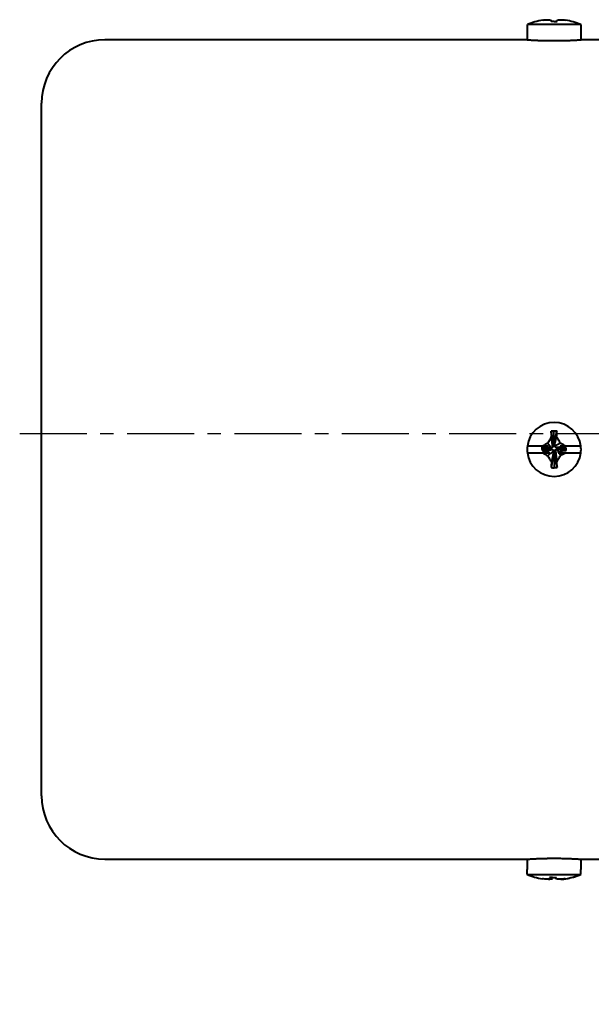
# Model space of a CAD drawing. Header units: inches. Extents: x -753 to 5070, y -3075 to 1581.
# Tile 170 of 178: x 4534 to 4588, y 885 to 978. Entities that reach past the tile are written whole.
import ezdxf

# ---------------------------------------------------------------- set-up
doc = ezdxf.new("R2010")
doc.units = ezdxf.units.IN
doc.header["$LTSCALE"] = 10
doc.header["$MEASUREMENT"] = 0
doc.linetypes.add('CENTER', pattern=[10.16, 6.35, -1.27, 1.27, -1.27])
doc.layers.add('3中心线层', color=1, linetype='CENTER')
doc.layers.add('7标注层', color=4, linetype='Continuous')
doc.layers.add('图层2', color=4, linetype='Continuous', lineweight=40)
doc.styles.add('PC_TEXTSTYLE', font='isocp.shx', dxfattribs={"width": 0.8, "bigfont": 'HZFS.SHX'})
doc.styles.add('TH_GBDIM', font='romans.shx', dxfattribs={"width": 0.8, "bigfont": 'gbcbig.shx'})
doc.dimstyles.new('角度标注', dxfattribs={"dimtxt": 3.5, "dimasz": 3, "dimexe": 2, "dimexo": 0, "dimgap": 1, "dimtad": 1, "dimtih": 1, "dimtoh": 1, "dimdsep": 46, "dimtxsty": 'PC_TEXTSTYLE', "dimsah": 1, "dimcen": 0.09, "dimclrd": 4, "dimclrt": 3, "dimadec": 0, "dimazin": 0, "dimtfac": 0.7, "dimtmove": 0, "dimatfit": 0, "dimfxl": 1, "dimtzin": 0, "dimarcsym": 0})

# ---------------------------------------------------------------- blocks, each defined once
blk = doc.blocks.new('*D538')
at = {"layer": '7标注层', "color": 0, "lineweight": -2, "transparency": 16777216}
blk.add_line((4705.559, 895.466), (4695.283, 884.721), dxfattribs=at)
at = {"layer": '7标注层', "color": 4, "lineweight": -2, "transparency": 16777216}
for start, end in [(182.36414, 199.96086), (206.393, 223.91246)]:
    blk.add_arc((4746.922, 938.714), 72.711, start, end, dxfattribs=at)
at = {"layer": '7标注层', "color": 4, "transparency": 16777216}
for points in [[(4673.772, 935.704), (4674.772, 935.725), (4674.21, 938.714)], [(4694.894, 888.638), (4694.188, 887.93), (4696.665, 886.166)]]:
    blk.add_solid(points, dxfattribs=at)
at = {"layer": 'Defpoints', "color": 0, "transparency": 16777216}
for p in [(4573.246, 938.714), (4746.922, 938.714), (4799.676, 938.714), (4676.83, 919.374), (4705.559, 895.466)]:
    blk.add_point(p, dxfattribs=at)
at = {"layer": '7标注层', "color": 3, "transparency": 16777216, "insert": (4680.059, 910.142), "char_height": 5.5, "attachment_point": 5, "style": 'TH_GBDIM'}
blk.add_mtext('45%%d', dxfattribs=at)

msp = doc.modelspace()

# ---------------------------------------------------------------- linework, layer by layer
at = {"layer": '3中心线层', "ltscale": 0.1}
msp.add_line((4533.851, 938.714), (4799.676, 938.714), dxfattribs=at)
at = {"layer": '图层2', "color": 0}
for p, q in [((4581.872, 976.924), (4581.892, 976.924)), ((4581.872, 976.924), (4581.872, 975.947)), ((4581.892, 976.924), (4581.892, 977.399)), ((4586.952, 977.399), (4581.892, 977.399)), ((4586.952, 977.399), (4586.952, 976.924)), ((4586.972, 976.924), (4586.952, 976.924)), ((4586.972, 975.949), (4586.972, 976.924)), ((4581.903, 975.949), (4541.922, 975.949)), ((4588.922, 975.949), (4586.972, 975.949)), ((4535.922, 904.449), (4535.922, 969.949)), ((4584.363, 937.795), (4584.414, 938.943)), ((4583.325, 937.518), (4581.892, 937.518)), ((4581.892, 936.88), (4583.346, 936.88)), ((4583.274, 937.409), (4583.274, 937.218)), ((4584.039, 937.301), (4583.274, 937.409)), ((4584.039, 937.237), (4583.274, 937.218)), ((4584.039, 937.237), (4584.039, 937.301)), ((4584.358, 937.683), (4584.422, 937.683)), ((4584.486, 936.918), (4584.422, 936.918)), ((4584.804, 937.365), (4584.804, 937.301)), ((4584.95, 937.349), (4585.569, 937.282)), ((4585.501, 936.88), (4586.952, 936.88)), ((4586.952, 937.518), (4585.515, 937.518)), ((4585.569, 937.091), (4585.569, 937.282)), ((4584.481, 936.792), (4584.429, 935.474)), ((4541.922, 898.449), (4562.422, 898.449)), ((4562.422, 898.449), (4581.872, 898.449)), ((4581.872, 898.449), (4581.872, 897.474)), ((4586.94, 898.449), (4588.922, 898.449)), ((4586.972, 897.474), (4586.972, 898.451)), ((4581.874, 897.474), (4581.872, 897.474)), ((4581.874, 896.999), (4581.874, 897.474)), ((4581.874, 896.999), (4586.916, 896.999)), ((4586.916, 897.474), (4586.916, 896.999)), ((4586.972, 897.474), (4586.916, 897.474)), ((4586.97, 896.999), (4586.97, 897.474))]:
    msp.add_line(p, q, dxfattribs=at)
for centre, radius, start, end in [((4584.422, 971.149), 6.742, 99.18112, 112.03874), ((4584.422, 971.149), 6.742, 67.96126, 80.79176), ((4541.922, 969.949), 6, 90, 180), ((4584.422, 937.199), 2.55, 7.18076, 172.81924), ((4584.422, 937.199), 2.55, 172.81924, 187.18076), ((4584.422, 937.199), 2.55, 187.18076, 352.81924), ((4584.422, 937.199), 2.55, 352.81924, 7.18076), ((4541.922, 904.449), 6, 180, 270)]:
    msp.add_arc(centre, radius, start, end, dxfattribs=at)
for centre, major_axis, ratio, start_param, end_param in [((4584.422, 972.988), (-6.112, 0), 0.766866, 4.71119, 4.758433), ((4584.422, 935.226), (6.292, 0), 0.590825, 1.526208, 1.571988), ((4584.422, 939.396), (-6.112, 0), 0.641808, 1.524752, 1.571995), ((4584.395, 903.249), (0, 6.742), 0.996514, 2.756944, 2.980879), ((4584.395, 903.249), (0, 6.742), 0.996514, 3.301833, 3.526241), ((4584.448, 903.249), (0, -6.742), 0.996514, 0.163379, 0.384649), ((4584.605, 901.41), (6.081, 0.606), 0.764193, 4.58149, 4.628733)]:
    msp.add_ellipse(centre, major_axis=major_axis, ratio=ratio, start_param=start_param, end_param=end_param, dxfattribs=at)
for points, knots in [([(4583.346, 977.805), (4583.426, 977.816), (4583.507, 977.825), (4583.67, 977.839), (4583.752, 977.844), (4583.834, 977.847)], [0, 0, 0, 0, 0.5, 0.5, 1, 1, 1, 1]), ([(4583.834, 977.847), (4583.89, 977.843), (4583.947, 977.835), (4584.062, 977.814), (4584.12, 977.801), (4584.178, 977.784)], [0, 0, 0, 0, 0.5, 0.5, 1, 1, 1, 1]), ([(4584.669, 977.786), (4584.729, 977.802), (4584.787, 977.816), (4584.902, 977.836), (4584.959, 977.843), (4585.015, 977.847)], [0, 0, 0, 0, 0.5, 0.5, 1, 1, 1, 1]), ([(4581.872, 975.949), (4581.872, 975.949), (4581.88, 975.948), (4581.904, 975.947), (4581.924, 975.945), (4581.929, 975.945), (4581.938, 975.945), (4581.943, 975.944), (4581.958, 975.943), (4581.969, 975.943), (4582.006, 975.94), (4582.062, 975.937), (4582.133, 975.933), (4582.191, 975.929), (4582.212, 975.928), (4582.255, 975.926), (4582.278, 975.924), (4582.347, 975.92), (4582.447, 975.915), (4582.614, 975.907), (4582.737, 975.902), (4582.835, 975.897), (4582.868, 975.896), (4582.935, 975.893), (4582.969, 975.892), (4583.073, 975.888), (4583.216, 975.883), (4583.366, 975.879), (4583.482, 975.876), (4583.521, 975.875), (4583.58, 975.874), (4583.6, 975.874), (4583.64, 975.873), (4583.74, 975.871), (4583.922, 975.868), (4584.168, 975.865), (4584.335, 975.865), (4584.44, 975.865), (4584.461, 975.865), (4584.503, 975.865), (4584.566, 975.865), (4584.629, 975.865), (4584.753, 975.866), (4584.918, 975.868), (4585.079, 975.87), (4585.199, 975.873), (4585.239, 975.873), (4585.318, 975.875), (4585.357, 975.876), (4585.473, 975.879), (4585.624, 975.883), (4585.767, 975.888), (4585.87, 975.892), (4585.905, 975.893), (4585.972, 975.896), (4586.005, 975.897), (4586.103, 975.901), (4586.227, 975.907), (4586.394, 975.915), (4586.493, 975.92), (4586.552, 975.924), (4586.563, 975.924), (4586.586, 975.925), (4586.597, 975.926), (4586.629, 975.928), (4586.65, 975.929), (4586.709, 975.932), (4586.78, 975.937), (4586.837, 975.94), (4586.873, 975.943), (4586.884, 975.943), (4586.905, 975.945), (4586.914, 975.945), (4586.939, 975.947), (4586.963, 975.948), (4586.972, 975.949), (4586.972, 975.949)], [0, 0, 0, 0, 0.031159, 0.062412, 0.062412, 0.070225, 0.070225, 0.078039, 0.078039, 0.093665, 0.093665, 0.124918, 0.156171, 0.156171, 0.171797, 0.171797, 0.187424, 0.187424, 0.218677, 0.24993, 0.281183, 0.281183, 0.296809, 0.296809, 0.312436, 0.312436, 0.343688, 0.374941, 0.374941, 0.390568, 0.390568, 0.398381, 0.398381, 0.406194, 0.437447, 0.4687, 0.499953, 0.499953, 0.507766, 0.507766, 0.51558, 0.531206, 0.531206, 0.562459, 0.593712, 0.593712, 0.609338, 0.609338, 0.624965, 0.624965, 0.656218, 0.687471, 0.687471, 0.703097, 0.703097, 0.718724, 0.718724, 0.749977, 0.781229, 0.812482, 0.812482, 0.820296, 0.820296, 0.828109, 0.828109, 0.843735, 0.843735, 0.874988, 0.906241, 0.906241, 0.921868, 0.921868, 0.937494, 0.937494, 0.968747, 1, 1, 1, 1]), ([(4584.175, 938.412), (4584.115, 938.31), (4584.057, 938.207), (4583.942, 937.999), (4583.885, 937.894), (4583.829, 937.789)], [0, 0, 0, 0, 0.5, 0.5, 1, 1, 1, 1]), ([(4585.009, 937.794), (4584.953, 937.901), (4584.896, 938.007), (4584.781, 938.218), (4584.723, 938.322), (4584.665, 938.426)], [0, 0, 0, 0, 0.5, 0.5, 1, 1, 1, 1]), ([(4585.515, 937.518), (4585.431, 937.565), (4585.348, 937.611), (4585.179, 937.704), (4585.094, 937.749), (4585.009, 937.794)], [0, 0, 0, 0, 0.5, 0.5, 1, 1, 1, 1]), ([(4583.852, 937.518), (4583.805, 937.518), (4583.759, 937.518), (4583.669, 937.518), (4583.625, 937.518), (4583.494, 937.518), (4583.409, 937.518), (4583.325, 937.518)], [0, 0, 0, 0, 0.25, 0.25, 0.5, 0.5, 1, 1, 1, 1]), ([(4583.346, 936.88), (4583.426, 936.834), (4583.507, 936.788), (4583.67, 936.697), (4583.752, 936.653), (4583.834, 936.609)], [0, 0, 0, 0, 0.5, 0.5, 1, 1, 1, 1]), ([(4583.346, 936.88), (4583.461, 936.88), (4583.574, 936.88), (4583.739, 936.88), (4583.794, 936.88), (4583.901, 936.88), (4583.953, 936.88), (4584.005, 936.88)], [0, 0, 0, 0, 0.5, 0.5, 0.75, 0.75, 1, 1, 1, 1]), ([(4584.873, 936.88), (4584.929, 936.88), (4584.984, 936.88), (4585.091, 936.88), (4585.144, 936.88), (4585.3, 936.88), (4585.401, 936.88), (4585.501, 936.88)], [0, 0, 0, 0, 0.25, 0.25, 0.5, 0.5, 1, 1, 1, 1]), ([(4585.515, 937.518), (4585.427, 937.518), (4585.339, 937.518), (4585.166, 937.518), (4585.08, 937.518), (4584.996, 937.518)], [0, 0, 0, 0, 0.5, 0.5, 1, 1, 1, 1]), ([(4583.834, 936.609), (4583.89, 936.503), (4583.947, 936.398), (4584.062, 936.189), (4584.12, 936.086), (4584.178, 935.983)], [0, 0, 0, 0, 0.5, 0.5, 1, 1, 1, 1]), ([(4584.669, 935.996), (4584.729, 936.098), (4584.787, 936.2), (4584.902, 936.406), (4584.959, 936.51), (4585.015, 936.614)], [0, 0, 0, 0, 0.5, 0.5, 1, 1, 1, 1]), ([(4581.872, 898.449), (4581.872, 898.449), (4581.88, 898.449), (4581.917, 898.452), (4581.957, 898.454), (4581.987, 898.456), (4581.994, 898.457), (4582.007, 898.458), (4582.014, 898.458), (4582.035, 898.459), (4582.05, 898.46), (4582.098, 898.463), (4582.169, 898.467), (4582.255, 898.472), (4582.324, 898.476), (4582.36, 898.478), (4582.398, 898.48), (4582.424, 898.481), (4582.437, 898.482), (4582.504, 898.485), (4582.616, 898.491), (4582.801, 898.499), (4582.934, 898.504), (4583.039, 898.508), (4583.075, 898.509), (4583.147, 898.512), (4583.183, 898.513), (4583.293, 898.516), (4583.444, 898.521), (4583.6, 898.524), (4583.72, 898.527), (4583.76, 898.527), (4583.842, 898.529), (4583.883, 898.529), (4584.006, 898.531), (4584.171, 898.532), (4584.42, 898.533), (4584.587, 898.533), (4584.692, 898.532), (4584.712, 898.532), (4584.754, 898.531), (4584.817, 898.531), (4584.878, 898.53), (4585.001, 898.529), (4585.162, 898.526), (4585.319, 898.523), (4585.435, 898.52), (4585.473, 898.519), (4585.53, 898.517), (4585.549, 898.516), (4585.587, 898.515), (4585.68, 898.513), (4585.84, 898.507), (4586.041, 898.499), (4586.165, 898.494), (4586.254, 898.49), (4586.283, 898.488), (4586.339, 898.485), (4586.366, 898.484), (4586.445, 898.48), (4586.544, 898.475), (4586.63, 898.47), (4586.689, 898.466), (4586.708, 898.465), (4586.744, 898.463), (4586.761, 898.462), (4586.809, 898.459), (4586.866, 898.456), (4586.906, 898.453), (4586.931, 898.452), (4586.941, 898.451), (4586.95, 898.45), (4586.955, 898.45), (4586.957, 898.45), (4586.968, 898.449), (4586.972, 898.449), (4586.972, 898.449), (4586.972, 898.449)], [0, 0, 0, 0, 0.031247, 0.062494, 0.093741, 0.093741, 0.101553, 0.101553, 0.109365, 0.109365, 0.124988, 0.124988, 0.156235, 0.187482, 0.187482, 0.203106, 0.210918, 0.210918, 0.218729, 0.218729, 0.249977, 0.281224, 0.312471, 0.312471, 0.328094, 0.328094, 0.343718, 0.343718, 0.374965, 0.406212, 0.406212, 0.421835, 0.421835, 0.437459, 0.437459, 0.468706, 0.499953, 0.5312, 0.5312, 0.539012, 0.539012, 0.546824, 0.562447, 0.562447, 0.593694, 0.624941, 0.624941, 0.640565, 0.640565, 0.648377, 0.648377, 0.656188, 0.687436, 0.718683, 0.74993, 0.74993, 0.765553, 0.765553, 0.781177, 0.781177, 0.812424, 0.843671, 0.843671, 0.859294, 0.859294, 0.874918, 0.874918, 0.906165, 0.937412, 0.937412, 0.953036, 0.960847, 0.960847, 0.968659, 0.968659, 0.999906, 1, 1, 1, 1]), ([(4584.075, 896.611), (4584.024, 896.595), (4583.974, 896.582), (4583.877, 896.562), (4583.829, 896.555), (4583.782, 896.55)], [0, 0, 0, 0, 0.5, 0.5, 1, 1, 1, 1]), ([(4583.886, 896.551), (4583.951, 896.555), (4584.017, 896.563), (4584.149, 896.585), (4584.215, 896.599), (4584.282, 896.616)], [0, 0, 0, 0, 0.5, 0.5, 1, 1, 1, 1]), ([(4584.958, 896.55), (4584.894, 896.555), (4584.828, 896.562), (4584.696, 896.583), (4584.63, 896.597), (4584.563, 896.614)], [0, 0, 0, 0, 0.5, 0.5, 1, 1, 1, 1]), ([(4585.467, 896.593), (4585.383, 896.582), (4585.299, 896.573), (4585.129, 896.559), (4585.044, 896.554), (4584.958, 896.55)], [0, 0, 0, 0, 0.5, 0.5, 1, 1, 1, 1])]:
    msp.add_open_spline(points, degree=3, knots=knots, dxfattribs=at)
for points, degree in [([(4585.015, 977.847), (4585.178, 977.84), (4585.34, 977.826), (4585.501, 977.804)], 3), ([(4584.178, 977.784), (4584.164, 977.752), (4584.151, 977.714), (4584.141, 977.67)], 3), ([(4584.189, 977.671), (4584.178, 977.784)], 1), ([(4584.429, 977.675), (4584.523, 977.676), (4584.616, 977.675), (4584.71, 977.673)], 3), ([(4584.655, 977.674), (4584.665, 977.782)], 1), ([(4584.661, 977.674), (4584.669, 977.786)], 1), ([(4584.71, 977.673), (4584.698, 977.717), (4584.684, 977.755), (4584.669, 977.786)], 3), ([(4584.414, 938.943), (4584.321, 938.939), (4584.228, 938.934), (4584.135, 938.927)], 3), ([(4584.135, 938.927), (4584.146, 938.757), (4584.159, 938.585), (4584.175, 938.412)], 3), ([(4584.371, 937.556), (4584.135, 938.927)], 1), ([(4584.422, 937.683), (4584.702, 938.94)], 1), ([(4584.665, 938.426), (4584.68, 938.599), (4584.692, 938.77), (4584.702, 938.94)], 3), ([(4583.829, 937.789), (4583.66, 937.7), (4583.492, 937.609), (4583.325, 937.518)], 3), ([(4584.167, 937.352), (4583.829, 937.789)], 1), ([(4584.301, 937.421), (4584.175, 938.412)], 1), ([(4584.366, 937.599), (4584.363, 937.795)], 1), ([(4584.473, 937.556), (4585.009, 937.794)], 1), ([(4584.486, 937.683), (4584.665, 938.426)], 1), ([(4583.593, 937.409), (4583.274, 937.409)], 1), ([(4583.274, 937.218), (4583.338, 937.065)], 1), ([(4584.167, 937.25), (4583.338, 937.065)], 1), ([(4583.338, 937.065), (4583.724, 937.062)], 1), ([(4583.852, 937.518), (4583.593, 937.409)], 1), ([(4584.039, 937.365), (4583.593, 937.409)], 1), ([(4584.301, 937.18), (4583.724, 937.062)], 1), ([(4583.724, 937.062), (4584.005, 936.88)], 1), ([(4584.371, 937.046), (4583.834, 936.609)], 1), ([(4584.084, 937.242), (4583.927, 937.234)], 1), ([(4584.167, 937.352), (4584.039, 937.365)], 1), ([(4584.039, 937.365), (4584.039, 937.301)], 1), ([(4584.039, 937.237), (4584.167, 937.25)], 1), ([(4584.422, 936.918), (4584.141, 935.478)], 1), ([(4584.301, 937.421), (4584.167, 937.352)], 1), ([(4584.167, 937.25), (4584.301, 937.18)], 1), ([(4584.358, 936.918), (4584.178, 935.983)], 1), ([(4584.371, 937.556), (4584.301, 937.421)], 1), ([(4584.301, 937.18), (4584.371, 937.046)], 1), ([(4584.371, 937.046), (4584.358, 936.918)], 1), ([(4584.358, 936.918), (4584.422, 936.918)], 1), ([(4584.486, 937.683), (4584.422, 937.683)], 1), ([(4584.473, 937.556), (4584.486, 937.683)], 1), ([(4584.542, 937.421), (4584.473, 937.556)], 1), ([(4584.473, 937.046), (4584.542, 937.18)], 1), ([(4584.473, 937.046), (4584.71, 935.49)], 1), ([(4584.476, 937.011), (4584.481, 936.792)], 1), ([(4584.542, 937.421), (4585.12, 937.438)], 1), ([(4584.677, 937.352), (4584.542, 937.421)], 1), ([(4584.542, 937.18), (4584.677, 937.25)], 1), ([(4584.542, 937.18), (4584.669, 935.996)], 1), ([(4584.677, 937.352), (4585.506, 937.435)], 1), ([(4584.677, 937.25), (4584.85, 936.923)], 1), ([(4584.677, 937.25), (4584.804, 937.237)], 1), ([(4584.78, 937.362), (4584.95, 937.349)], 1), ([(4584.804, 937.237), (4584.804, 937.301)], 1), ([(4584.804, 937.301), (4585.569, 937.091)], 1), ([(4584.804, 937.237), (4585.251, 937.091)], 1), ([(4584.822, 936.88), (4584.85, 936.923)], 1), ([(4584.822, 936.88), (4584.84, 936.88), (4584.857, 936.88), (4584.873, 936.88)], 3), ([(4584.85, 936.923), (4585.251, 937.091)], 1), ([(4584.873, 936.88), (4585.015, 936.614)], 1), ([(4585.12, 937.438), (4584.996, 937.518)], 1), ([(4585.015, 936.614), (4585.178, 936.701), (4585.34, 936.79), (4585.501, 936.88)], 3), ([(4585.506, 937.435), (4585.12, 937.438)], 1), ([(4585.251, 937.091), (4585.569, 937.091)], 1), ([(4585.569, 937.282), (4585.506, 937.435)], 1), ([(4584.178, 935.983), (4584.164, 935.813), (4584.151, 935.645), (4584.141, 935.478)], 3), ([(4584.71, 935.49), (4584.698, 935.658), (4584.684, 935.827), (4584.669, 935.996)], 3), ([(4584.429, 935.474), (4584.523, 935.478), (4584.616, 935.483), (4584.71, 935.49)], 3), ([(4583.782, 896.55), (4583.626, 896.557), (4583.472, 896.572), (4583.32, 896.593)], 3), ([(4583.993, 896.725), (4584.018, 896.681), (4584.046, 896.643), (4584.075, 896.611)], 3), ([(4584.271, 896.723), (4584.178, 896.722), (4584.085, 896.723), (4583.993, 896.725)], 3), ([(4584.089, 896.723), (4584.075, 896.611)], 1), ([(4584.292, 896.773), (4584.282, 896.616)], 1), ([(4584.554, 896.772), (4584.563, 896.614)], 1), ([(4584.563, 896.614), (4584.563, 896.645), (4584.562, 896.684), (4584.559, 896.728)], 3), ([(4585.062, 896.551), (4585.223, 896.558), (4585.383, 896.573), (4585.541, 896.596)], 3)]:
    msp.add_open_spline(points, degree=degree, dxfattribs=at)

# ---------------------------------------------------------------- dimensions: what is measured, and where the dimension line sits
at = {"layer": '7标注层'}
dim = msp.add_angular_dim_2l(base=(4676.83, 919.374), line1=((4705.559, 895.466), (4746.922, 938.714)), line2=((4573.246, 938.714), (4799.676, 938.714)), text='45%%d', dimstyle='角度标注', override={"dimtxt": 5.5, "dimasz": 3, "dimgap": 1, "dimtad": 1, "dimjust": 0, "dimdec": 2, "dimlfac": 1, "dimtxsty": 'TH_GBDIM', "dimse1": 0, "dimse2": 0, "dimsd1": 0, "dimsd2": 0, "dimadec": 2}, dxfattribs=at)
dim.commit()
dim.dimension.update_dxf_attribs({"geometry": '*D538', "text_midpoint": (4680.059, 910.142)})

doc.saveas('drawing.dxf')
